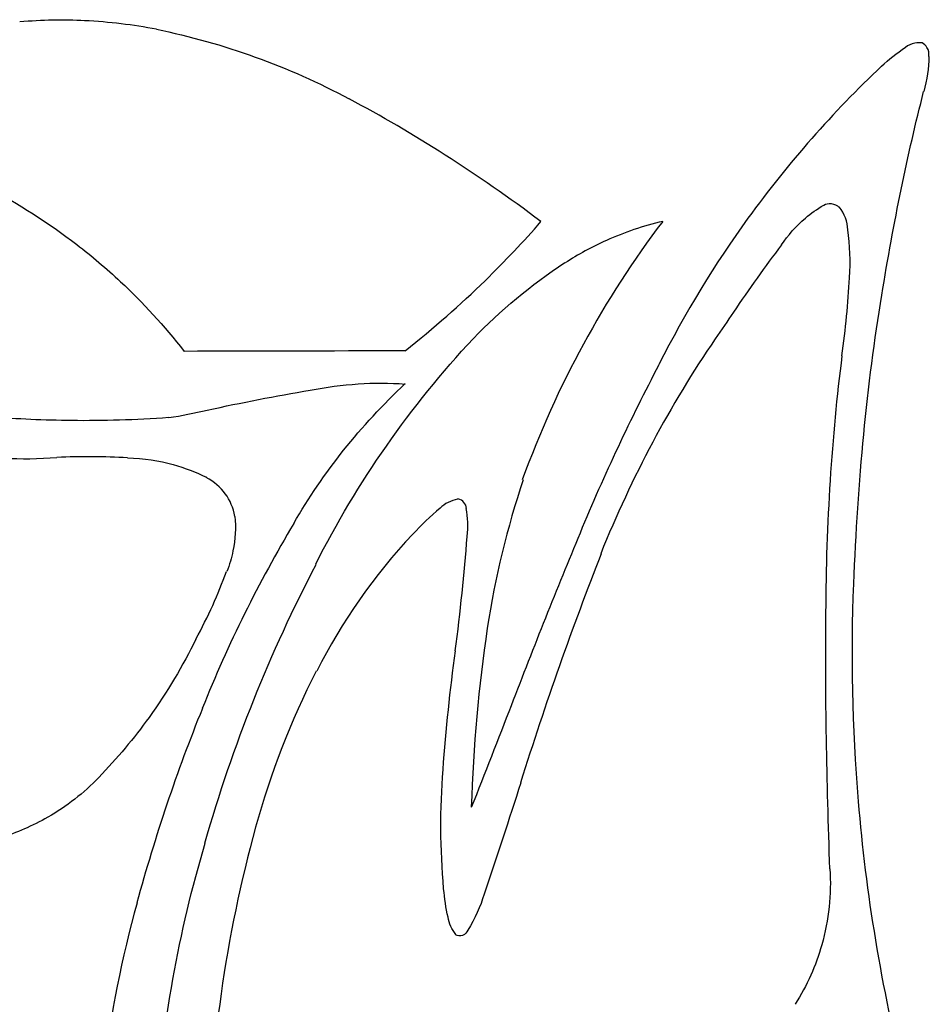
# Model space of a CAD drawing. Extents: x -1.04 to 1.04, y -1.04 to 1.04.
# Tile 10 of 19: x -0.51 to -0.03, y 0.52 to 1.04. Entities that reach past the tile are written whole.
import ezdxf

# ---------------------------------------------------------------- set-up
doc = ezdxf.new("R2010")
doc.units = 0

msp = doc.modelspace()

# ---------------------------------------------------------------- linework, layer by layer
at = {"layer": 'Default', "color": 202, "linetype": 'CONTINUOUS', "extrusion": (0.54423, -0.615204, 0.570384)}
msp.add_arc((-0.001442, -0.000904, -1.189038), 0.387301, 30.295859, 37.227525, dxfattribs=at)
at = {"layer": 'Default', "color": 202, "linetype": 'CONTINUOUS', "extrusion": (-0.54423, 0.615204, 0.570384)}
msp.add_arc((0.001442, 0.000904, 1.189038), 0.387301, 210.295859, 217.227525, dxfattribs=at)
at = {"layer": 'Default', "color": 202, "linetype": 'CONTINUOUS', "extrusion": (0.584828, -0.537954, 0.60711)}
msp.add_arc((-3.6e-05, -1.4e-05, -1.147241), 0.496364, 20.422629, 26.833737, dxfattribs=at)
at = {"layer": 'Default', "color": 202, "linetype": 'CONTINUOUS', "extrusion": (-0.584828, 0.537954, 0.60711)}
msp.add_arc((3.6e-05, 1.4e-05, 1.147241), 0.496364, 200.422629, 206.833737, dxfattribs=at)
at = {"layer": 'Default', "color": 202, "linetype": 'CONTINUOUS', "extrusion": (-0.712433, 0.235309, -0.661112)}
msp.add_arc((-0.000151, 7e-06, 0.920803), 0.845203, 175.489906, 186.578275, dxfattribs=at)
at = {"layer": 'Default', "color": 202, "linetype": 'CONTINUOUS', "extrusion": (0.712433, -0.235309, -0.661112)}
msp.add_arc((0.000151, -7e-06, -0.920803), 0.845203, 355.489906, 366.578275, dxfattribs=at)
at = {"layer": 'Default', "color": 202, "linetype": 'CONTINUOUS', "extrusion": (0.024466, -0.814416, 0.579766)}
msp.add_arc((-6e-06, 4e-06, -1.24996), 0.010042, 108.137751, 143.916364, dxfattribs=at)
at = {"layer": 'Default', "color": 202, "linetype": 'CONTINUOUS', "extrusion": (-0.024466, 0.814416, 0.579766)}
msp.add_arc((6e-06, -4e-06, 1.24996), 0.010042, 288.137751, 323.916364, dxfattribs=at)
at = {"layer": 'Default', "color": 202, "linetype": 'CONTINUOUS', "extrusion": (0.025518, -0.81579, 0.577785)}
msp.add_arc((4e-06, 2.8e-05, -1.249982), 0.006749, 73.896198, 106.069833, dxfattribs=at)
at = {"layer": 'Default', "color": 202, "linetype": 'CONTINUOUS', "extrusion": (-0.025518, 0.81579, 0.577785)}
msp.add_arc((-4e-06, -2.8e-05, 1.249982), 0.006749, 253.896198, 286.069833, dxfattribs=at)
at = {"layer": 'Default', "color": 202, "linetype": 'CONTINUOUS', "extrusion": (0.030266, -0.81521, 0.578373)}
msp.add_arc((0.000141, 8.2e-05, -1.249953), 0.010631, 16.699586, 43.476562, dxfattribs=at)
at = {"layer": 'Default', "color": 202, "linetype": 'CONTINUOUS', "extrusion": (-0.030266, 0.81521, 0.578373)}
msp.add_arc((-0.000141, -8.2e-05, 1.249953), 0.010631, 196.699586, 223.476562, dxfattribs=at)
at = {"layer": 'Default', "color": 202, "linetype": 'CONTINUOUS', "extrusion": (0.042232, 0.776638, -0.62853)}
msp.add_arc((-0.000255, -0.000161, 1.243887), 0.12377, 30.591073, 40.206235, dxfattribs=at)
at = {"layer": 'Default', "color": 202, "linetype": 'CONTINUOUS', "extrusion": (-0.042232, -0.776638, -0.62853)}
msp.add_arc((0.000255, 0.000161, -1.243887), 0.12377, 210.591073, 220.206235, dxfattribs=at)
at = {"layer": 'Default', "color": 202, "linetype": 'CONTINUOUS', "extrusion": (-0.177691, 0.80087, -0.571868)}
msp.add_arc((0.00024, 3.8e-05, 1.234556), 0.19613, 187.544083, 196.710599, dxfattribs=at)
at = {"layer": 'Default', "color": 202, "linetype": 'CONTINUOUS', "extrusion": (0.177691, -0.80087, -0.571868)}
msp.add_arc((-0.00024, -3.8e-05, -1.234556), 0.19613, 7.544083, 16.710599, dxfattribs=at)
at = {"layer": 'Default', "color": 202, "linetype": 'CONTINUOUS', "extrusion": (0.036749, -0.813643, 0.580203)}
msp.add_arc((-8e-06, -1e-06, -1.249849), 0.019439, 353.001793, 377.59231, dxfattribs=at)
at = {"layer": 'Default', "color": 202, "linetype": 'CONTINUOUS', "extrusion": (-0.036749, 0.813643, 0.580203)}
msp.add_arc((8e-06, 1e-06, 1.249849), 0.019439, 173.001793, 197.59231, dxfattribs=at)
at = {"layer": 'Default', "color": 202, "linetype": 'CONTINUOUS', "extrusion": (-0.612149, -0.301834, 0.730869)}
msp.add_arc((-2.7e-05, -7e-06, -0.809425), 0.952511, 192.559442, 201.038195, dxfattribs=at)
at = {"layer": 'Default', "color": 202, "linetype": 'CONTINUOUS', "extrusion": (0.612149, 0.301834, 0.730869)}
msp.add_arc((2.7e-05, 7e-06, 0.809425), 0.952511, 12.559442, 21.038195, dxfattribs=at)
at = {"layer": 'Default', "color": 202, "linetype": 'CONTINUOUS', "extrusion": (0.948919, 0.133533, -0.285871)}
msp.add_arc((-2.3e-05, 1.7e-05, 0.320466), 1.208251, 317.385659, 325.209755, dxfattribs=at)
at = {"layer": 'Default', "color": 202, "linetype": 'CONTINUOUS', "extrusion": (-0.948919, -0.133533, -0.285871)}
msp.add_arc((2.3e-05, -1.7e-05, -0.320466), 1.208251, 137.385659, 145.209755, dxfattribs=at)
at = {"layer": 'Default', "color": 202, "linetype": 'CONTINUOUS', "extrusion": (0.806557, 0.244042, 0.538432)}
msp.add_arc((-1e-06, 1e-06, -0.391936), 1.186966, 323.688522, 331.949249, dxfattribs=at)
at = {"layer": 'Default', "color": 202, "linetype": 'CONTINUOUS', "extrusion": (-0.806557, -0.244042, 0.538432)}
msp.add_arc((1e-06, -1e-06, 0.391936), 1.186966, 143.688522, 151.949249, dxfattribs=at)
at = {"layer": 'Default', "color": 202, "linetype": 'CONTINUOUS', "extrusion": (-0.824299, 0.129066, -0.551246)}
msp.add_arc((-0.001473, -0.000309, 0.898061), 0.86797, 190.449614, 196.710188, dxfattribs=at)
at = {"layer": 'Default', "color": 202, "linetype": 'CONTINUOUS', "extrusion": (0.824299, -0.129066, -0.551246)}
msp.add_arc((0.001473, 0.000309, -0.898061), 0.86797, 10.449614, 16.710188, dxfattribs=at)
at = {"layer": 'Default', "color": 202, "linetype": 'CONTINUOUS', "extrusion": (-0.063213, 0.748554, -0.660054)}
msp.add_arc((0, 1e-06, 1.24999), 0.004876, 56.685803, 104.984425, dxfattribs=at)
at = {"layer": 'Default', "color": 202, "linetype": 'CONTINUOUS', "extrusion": (0.063213, -0.748554, -0.660054)}
msp.add_arc((-0, -1e-06, -1.24999), 0.004876, 236.685803, 284.984425, dxfattribs=at)
at = {"layer": 'Default', "color": 202, "linetype": 'CONTINUOUS', "extrusion": (-0.063709, 0.747627, -0.661056)}
msp.add_arc((1.4e-05, -1.7e-05, 1.249982), 0.006699, 107.30408, 151.625125, dxfattribs=at)
at = {"layer": 'Default', "color": 202, "linetype": 'CONTINUOUS', "extrusion": (0.063709, -0.747627, -0.661056)}
msp.add_arc((-1.4e-05, 1.7e-05, -1.249982), 0.006699, 287.30408, 331.625125, dxfattribs=at)
at = {"layer": 'Default', "color": 202, "linetype": 'CONTINUOUS', "extrusion": (-0.02851, 0.72142, -0.691911)}
msp.add_arc((-1e-06, -1e-06, 1.247879), 0.072793, 41.287812, 52.01477, dxfattribs=at)
at = {"layer": 'Default', "color": 202, "linetype": 'CONTINUOUS', "extrusion": (0.02851, -0.72142, -0.691911)}
msp.add_arc((1e-06, 1e-06, -1.247879), 0.072793, 221.287812, 232.01477, dxfattribs=at)
at = {"layer": 'Default', "color": 202, "linetype": 'CONTINUOUS', "extrusion": (0.092334, -0.736966, 0.669593)}
msp.add_arc((-0.000142, -6e-06, -1.249138), 0.046555, 357.821159, 381.241538, dxfattribs=at)
at = {"layer": 'Default', "color": 202, "linetype": 'CONTINUOUS', "extrusion": (-0.092334, 0.736966, 0.669593)}
msp.add_arc((0.000142, 6e-06, 1.249138), 0.046555, 177.821159, 201.241538, dxfattribs=at)
at = {"layer": 'Default', "color": 202, "linetype": 'CONTINUOUS', "extrusion": (0.429201, -0.782649, 0.45083)}
msp.add_arc((-3e-06, 4e-06, -1.188681), 0.386705, 301.785353, 309.212411, dxfattribs=at)
at = {"layer": 'Default', "color": 202, "linetype": 'CONTINUOUS', "extrusion": (-0.429201, 0.782649, 0.45083)}
msp.add_arc((3e-06, -4e-06, 1.188681), 0.386705, 121.785353, 129.212411, dxfattribs=at)
at = {"layer": 'Default', "color": 202, "linetype": 'CONTINUOUS', "extrusion": (-0.447901, -0.42832, 0.78481)}
msp.add_arc((-3.4e-05, -7e-06, -0.966151), 0.793093, 187.088241, 201.120204, dxfattribs=at)
at = {"layer": 'Default', "color": 202, "linetype": 'CONTINUOUS', "extrusion": (0.447901, 0.42832, 0.78481)}
msp.add_arc((3.4e-05, 7e-06, 0.966151), 0.793093, 7.088241, 21.120204, dxfattribs=at)
at = {"layer": 'Default', "color": 202, "linetype": 'CONTINUOUS', "extrusion": (0.113321, -0.678105, 0.726176)}
msp.add_arc((1e-06, -5e-06, -1.243907), 0.123274, 95.231935, 109.970097, dxfattribs=at)
at = {"layer": 'Default', "color": 202, "linetype": 'CONTINUOUS', "extrusion": (-0.113321, 0.678105, 0.726176)}
msp.add_arc((-1e-06, 5e-06, 1.243907), 0.123274, 275.231935, 289.970097, dxfattribs=at)
at = {"layer": 'Default', "color": 202, "linetype": 'CONTINUOUS', "extrusion": (-0.559665, -0.357481, 0.747651)}
msp.add_arc((-1.7e-05, -8e-06, -0.881481), 0.88626, 196.37466, 203.833603, dxfattribs=at)
at = {"layer": 'Default', "color": 202, "linetype": 'CONTINUOUS', "extrusion": (0.559665, 0.357481, 0.747651)}
msp.add_arc((1.7e-05, 8e-06, 0.881481), 0.88626, 16.37466, 23.833603, dxfattribs=at)
at = {"layer": 'Default', "color": 202, "linetype": 'CONTINUOUS', "extrusion": (-0.016543, 0.71479, -0.699143)}
msp.add_arc((0.000266, 0.000174, 1.246603), 0.091779, 25.79845, 40.580064, dxfattribs=at)
at = {"layer": 'Default', "color": 202, "linetype": 'CONTINUOUS', "extrusion": (0.016543, -0.71479, -0.699143)}
msp.add_arc((-0.000266, -0.000174, -1.246603), 0.091779, 205.79845, 220.580064, dxfattribs=at)
at = {"layer": 'Default', "color": 202, "linetype": 'CONTINUOUS', "extrusion": (0.261444, -0.702451, 0.661974)}
msp.add_arc((0.000174, -4.5e-05, -1.222533), 0.260423, 343.456051, 351.629181, dxfattribs=at)
at = {"layer": 'Default', "color": 202, "linetype": 'CONTINUOUS', "extrusion": (-0.261444, 0.702451, 0.661974)}
msp.add_arc((-0.000174, 4.5e-05, 1.222533), 0.260423, 163.456051, 171.629181, dxfattribs=at)
at = {"layer": 'Default', "color": 202, "linetype": 'CONTINUOUS', "extrusion": (0.108174, -0.670988, 0.733535)}
msp.add_arc((5e-06, -1e-05, -1.242413), 0.137525, 110.205473, 121.039573, dxfattribs=at)
at = {"layer": 'Default', "color": 202, "linetype": 'CONTINUOUS', "extrusion": (-0.108174, 0.670988, 0.733535)}
msp.add_arc((-5e-06, 1e-05, 1.242413), 0.137525, 290.205473, 301.039573, dxfattribs=at)
at = {"layer": 'Default', "color": 202, "linetype": 'CONTINUOUS', "extrusion": (-0.796619, 0.205106, -0.568621)}
msp.add_arc((-0.005097, -0.001498, 0.966883), 0.786924, 193.627448, 197.240647, dxfattribs=at)
at = {"layer": 'Default', "color": 202, "linetype": 'CONTINUOUS', "extrusion": (0.796619, -0.205106, -0.568621)}
msp.add_arc((0.005097, 0.001498, -0.966883), 0.786924, 13.627448, 17.240647, dxfattribs=at)
at = {"layer": 'Default', "color": 202, "linetype": 'CONTINUOUS', "extrusion": (-0.637832, -0.239464, 0.732002)}
msp.add_arc((-0.001104, -0.000524, -0.770188), 0.983313, 204.586319, 207.797402, dxfattribs=at)
at = {"layer": 'Default', "color": 202, "linetype": 'CONTINUOUS', "extrusion": (0.637832, 0.239464, 0.732002)}
msp.add_arc((0.001104, 0.000524, 0.770188), 0.983313, 24.586319, 27.797402, dxfattribs=at)
at = {"layer": 'Default', "color": 202, "linetype": 'CONTINUOUS', "extrusion": (-0.026503, 0.597306, -0.801575)}
msp.add_arc((-4.9e-05, -4.6e-05, 1.214203), 0.297069, 39.946241, 53.20378, dxfattribs=at)
at = {"layer": 'Default', "color": 202, "linetype": 'CONTINUOUS', "extrusion": (0.026503, -0.597306, -0.801575)}
msp.add_arc((4.9e-05, 4.6e-05, -1.214203), 0.297069, 219.946241, 233.20378, dxfattribs=at)
at = {"layer": 'Default', "color": 202, "linetype": 'CONTINUOUS', "extrusion": (-0.766716, 0.265531, -0.584499)}
msp.add_arc((6.4e-05, 2e-05, 1.019402), 0.723475, 194.507706, 200.7136, dxfattribs=at)
at = {"layer": 'Default', "color": 202, "linetype": 'CONTINUOUS', "extrusion": (0.766716, -0.265531, -0.584499)}
msp.add_arc((-6.4e-05, -2e-05, -1.019402), 0.723475, 14.507706, 20.7136, dxfattribs=at)
at = {"layer": 'Default', "color": 202, "linetype": 'CONTINUOUS', "extrusion": (0.402407, -0.778489, 0.481689)}
msp.add_arc((-9e-06, 1.7e-05, -1.20356), 0.337574, 292.079449, 302.474117, dxfattribs=at)
at = {"layer": 'Default', "color": 202, "linetype": 'CONTINUOUS', "extrusion": (-0.402407, 0.778489, 0.481689)}
msp.add_arc((9e-06, -1.7e-05, 1.20356), 0.337574, 112.079449, 122.474117, dxfattribs=at)
at = {"layer": 'Default', "color": 202, "linetype": 'CONTINUOUS', "extrusion": (0.58884, -0.595216, 0.546795)}
msp.add_arc((0.000287, -0.000198, -1.04883), 0.679692, 324.347065, 329.218661, dxfattribs=at)
at = {"layer": 'Default', "color": 202, "linetype": 'CONTINUOUS', "extrusion": (-0.58884, 0.595216, 0.546795)}
msp.add_arc((-0.000287, 0.000198, 1.04883), 0.679692, 144.347065, 149.218661, dxfattribs=at)
at = {"layer": 'Default', "color": 202, "linetype": 'CONTINUOUS', "extrusion": (0.880079, 0.257568, -0.398897)}
msp.add_arc((6e-06, -5e-06, 0.533436), 1.130455, 310.054446, 320.259519, dxfattribs=at)
at = {"layer": 'Default', "color": 202, "linetype": 'CONTINUOUS', "extrusion": (-0.880079, -0.257568, -0.398897)}
msp.add_arc((-6e-06, 5e-06, -0.533436), 1.130455, 130.054446, 140.259519, dxfattribs=at)
at = {"layer": 'Default', "color": 202, "linetype": 'CONTINUOUS', "extrusion": (-0.659215, 0.698795, -0.277708)}
msp.add_arc((-0.001034, -0.001284, 0.944894), 0.816688, 231.373458, 232.849191, dxfattribs=at)
at = {"layer": 'Default', "color": 202, "linetype": 'CONTINUOUS', "extrusion": (0.659215, -0.698795, -0.277708)}
msp.add_arc((0.001034, 0.001284, -0.944894), 0.816688, 51.373458, 52.849191, dxfattribs=at)
at = {"layer": 'Default', "color": 202, "linetype": 'CONTINUOUS', "extrusion": (0.226556, 0.421634, -0.878007)}
msp.add_arc((-0.000211, -4e-06, 1.059955), 0.662778, 358.723114, 373.013138, dxfattribs=at)
at = {"layer": 'Default', "color": 202, "linetype": 'CONTINUOUS', "extrusion": (-0.226556, -0.421634, -0.878007)}
msp.add_arc((0.000211, 4e-06, -1.059955), 0.662778, 178.723114, 193.013138, dxfattribs=at)
at = {"layer": 'Default', "color": 202, "linetype": 'CONTINUOUS', "extrusion": (-0.508509, -0.340144, 0.791025)}
msp.add_arc((-8.6e-05, -3.1e-05, -0.927615), 0.837781, 197.62478, 208.253117, dxfattribs=at)
at = {"layer": 'Default', "color": 202, "linetype": 'CONTINUOUS', "extrusion": (0.508509, 0.340144, 0.791025)}
msp.add_arc((8.6e-05, 3.1e-05, 0.927615), 0.837781, 17.62478, 28.253117, dxfattribs=at)
at = {"layer": 'Default', "color": 202, "linetype": 'CONTINUOUS', "extrusion": (-0.002108, 0.999998, -0)}
msp.add_arc((-2.9e-05, 8.8e-05, 0.862008), 0.905323, 289.394523, 297.430065, dxfattribs=at)
at = {"layer": 'Default', "color": 202, "linetype": 'CONTINUOUS', "extrusion": (0.002108, -0.999998, -0)}
msp.add_arc((2.9e-05, -8.8e-05, -0.862008), 0.905323, 109.394523, 117.430065, dxfattribs=at)
at = {"layer": 'Default', "color": 202, "linetype": 'CONTINUOUS', "extrusion": (-0.832868, -0.317806, 0.453134)}
msp.add_arc((1e-06, 1e-06, -0.622946), 1.083716, 220.163459, 229.438755, dxfattribs=at)
at = {"layer": 'Default', "color": 202, "linetype": 'CONTINUOUS', "extrusion": (0.832868, 0.317806, 0.453134)}
msp.add_arc((-1e-06, -1e-06, 0.622946), 1.083716, 40.163459, 49.438755, dxfattribs=at)
at = {"layer": 'Default', "color": 202, "linetype": 'CONTINUOUS', "extrusion": (0.800336, 0.084289, -0.593597)}
msp.add_arc((-0.000241, 0.00025, 0.469478), 1.158834, 312.549341, 318.459699, dxfattribs=at)
at = {"layer": 'Default', "color": 202, "linetype": 'CONTINUOUS', "extrusion": (-0.800336, -0.084289, -0.593597)}
msp.add_arc((0.000241, -0.00025, -0.469478), 1.158834, 132.549341, 138.459699, dxfattribs=at)
at = {"layer": 'Default', "color": 202, "linetype": 'CONTINUOUS', "extrusion": (-0.280949, 0.569776, -0.772284)}
msp.add_arc((-2.7e-05, 6.6e-05, 1.238558), 0.168675, 109.267335, 127.173038, dxfattribs=at)
at = {"layer": 'Default', "color": 202, "linetype": 'CONTINUOUS', "extrusion": (0.280949, -0.569776, -0.772284)}
msp.add_arc((2.7e-05, -6.6e-05, -1.238558), 0.168675, 289.267335, 307.173038, dxfattribs=at)
at = {"layer": 'Default', "color": 202, "linetype": 'CONTINUOUS', "extrusion": (-0.16832, -0.352535, -0.920536)}
msp.add_arc((-0.001503, -0.001806, 0.55031), 1.119996, 229.784087, 232.697086, dxfattribs=at)
at = {"layer": 'Default', "color": 202, "linetype": 'CONTINUOUS', "extrusion": (0.16832, 0.352535, -0.920536)}
msp.add_arc((0.001503, 0.001806, -0.55031), 1.119996, 49.784087, 52.697086, dxfattribs=at)
at = {"layer": 'Default', "color": 202, "linetype": 'CONTINUOUS', "extrusion": (-0.027111, 0.534866, -0.844502)}
msp.add_arc((0, 0, 1.195193), 0.366079, 28.547424, 44.909964, dxfattribs=at)
at = {"layer": 'Default', "color": 202, "linetype": 'CONTINUOUS', "extrusion": (0.027111, -0.534866, -0.844502)}
msp.add_arc((-0, -0, -1.195193), 0.366079, 208.547424, 224.909964, dxfattribs=at)
at = {"layer": 'Default', "color": 202, "linetype": 'CONTINUOUS', "extrusion": (0.319183, -0.766522, 0.557284)}
msp.add_arc((0.000117, 0.000288, -1.235038), 0.193136, 246.640186, 253.026104, dxfattribs=at)
at = {"layer": 'Default', "color": 202, "linetype": 'CONTINUOUS', "extrusion": (-0.319183, 0.766522, 0.557284)}
msp.add_arc((-0.000117, -0.000288, 1.235038), 0.193136, 66.640186, 73.026104, dxfattribs=at)
at = {"layer": 'Default', "color": 202, "linetype": 'CONTINUOUS', "extrusion": (-0.234645, 0.883138, -0.406213)}
msp.add_arc((-1e-06, 1e-06, 1.168943), 0.442801, 304.406371, 311.018112, dxfattribs=at)
at = {"layer": 'Default', "color": 202, "linetype": 'CONTINUOUS', "extrusion": (0.234645, -0.883138, -0.406213)}
msp.add_arc((1e-06, -1e-06, -1.168943), 0.442801, 124.406371, 131.018112, dxfattribs=at)
at = {"layer": 'Default', "color": 202, "linetype": 'CONTINUOUS', "extrusion": (-0.254447, 0.861739, -0.438935)}
msp.add_arc((-4e-06, 6e-06, 1.187222), 0.391164, 296.645663, 305.096634, dxfattribs=at)
at = {"layer": 'Default', "color": 202, "linetype": 'CONTINUOUS', "extrusion": (0.254447, -0.861739, -0.438935)}
msp.add_arc((4e-06, -6e-06, -1.187222), 0.391164, 116.645663, 125.096634, dxfattribs=at)
at = {"layer": 'Default', "color": 202, "linetype": 'CONTINUOUS', "extrusion": (0.343192, -0.757441, 0.55543)}
msp.add_arc((-1.2e-05, -1.5e-05, -1.234015), 0.199249, 227.059683, 236.43655, dxfattribs=at)
at = {"layer": 'Default', "color": 202, "linetype": 'CONTINUOUS', "extrusion": (-0.343192, 0.757441, 0.55543)}
msp.add_arc((1.2e-05, 1.5e-05, 1.234015), 0.199249, 47.059683, 56.43655, dxfattribs=at)
at = {"layer": 'Default', "color": 202, "linetype": 'CONTINUOUS', "extrusion": (0.463577, -0.328385, 0.822958)}
msp.add_arc((-0.001253, -0.000668, -1.167308), 0.448514, 27.209361, 32.673887, dxfattribs=at)
at = {"layer": 'Default', "color": 202, "linetype": 'CONTINUOUS', "extrusion": (-0.463577, 0.328385, 0.822958)}
msp.add_arc((0.001253, 0.000668, 1.167308), 0.448514, 207.209361, 212.673887, dxfattribs=at)
at = {"layer": 'Default', "color": 202, "linetype": 'CONTINUOUS', "extrusion": (-0.389305, 0.566833, -0.726045)}
msp.add_arc((1e-06, 0, 1.244106), 0.121241, 135.187321, 148.871439, dxfattribs=at)
at = {"layer": 'Default', "color": 202, "linetype": 'CONTINUOUS', "extrusion": (0.389305, -0.566833, -0.726045)}
msp.add_arc((-1e-06, -0, -1.244106), 0.121241, 315.187321, 328.871439, dxfattribs=at)
at = {"layer": 'Default', "color": 202, "linetype": 'CONTINUOUS', "extrusion": (-0.399216, 0.550227, -0.733401)}
msp.add_arc((4e-06, -3e-06, 1.241332), 0.146957, 149.822689, 159.046562, dxfattribs=at)
at = {"layer": 'Default', "color": 202, "linetype": 'CONTINUOUS', "extrusion": (0.399216, -0.550227, -0.733401)}
msp.add_arc((-4e-06, 3e-06, -1.241332), 0.146957, 329.822689, 339.046562, dxfattribs=at)
at = {"layer": 'Default', "color": 202, "linetype": 'CONTINUOUS', "extrusion": (0.353968, -0.605857, 0.712492)}
msp.add_arc((6e-06, -1e-06, -1.248841), 0.053816, 344.889758, 383.553732, dxfattribs=at)
at = {"layer": 'Default', "color": 202, "linetype": 'CONTINUOUS', "extrusion": (-0.353968, 0.605857, 0.712492)}
msp.add_arc((-6e-06, 1e-06, 1.248841), 0.053816, 164.889758, 203.553732, dxfattribs=at)
at = {"layer": 'Default', "color": 202, "linetype": 'CONTINUOUS', "extrusion": (-0.367774, -0.48287, 0.794719)}
msp.add_arc((4.4e-05, 1.1e-05, -1.038255), 0.696125, 195.144904, 203.226493, dxfattribs=at)
at = {"layer": 'Default', "color": 202, "linetype": 'CONTINUOUS', "extrusion": (0.367774, 0.48287, 0.794719)}
msp.add_arc((-4.4e-05, -1.1e-05, 1.038255), 0.696125, 15.144904, 23.226493, dxfattribs=at)
at = {"layer": 'Default', "color": 202, "linetype": 'CONTINUOUS', "extrusion": (0.2195, -0.618503, 0.754502)}
msp.add_arc((-0, -1e-06, -1.24993), 0.01321, 76.770104, 123.042924, dxfattribs=at)
at = {"layer": 'Default', "color": 202, "linetype": 'CONTINUOUS', "extrusion": (-0.2195, 0.618503, 0.754502)}
msp.add_arc((0, 1e-06, 1.24993), 0.01321, 256.770104, 303.042924, dxfattribs=at)
at = {"layer": 'Default', "color": 202, "linetype": 'CONTINUOUS', "extrusion": (0.223, -0.62158, 0.750939)}
msp.add_arc((2e-06, -0, -1.249969), 0.008806, 346.764435, 405.994748, dxfattribs=at)
at = {"layer": 'Default', "color": 202, "linetype": 'CONTINUOUS', "extrusion": (-0.223, 0.62158, 0.750939)}
msp.add_arc((-2e-06, 0, 1.249969), 0.008806, 166.764435, 225.994748, dxfattribs=at)
at = {"layer": 'Default', "color": 202, "linetype": 'CONTINUOUS', "extrusion": (0.15588, -0.56566, 0.809771)}
msp.add_arc((-0.00011, 0.000185, -1.242441), 0.137045, 119.181935, 127.951873, dxfattribs=at)
at = {"layer": 'Default', "color": 202, "linetype": 'CONTINUOUS', "extrusion": (-0.15588, 0.56566, 0.809771)}
msp.add_arc((0.00011, -0.000185, 1.242441), 0.137045, 299.181935, 307.951873, dxfattribs=at)
at = {"layer": 'Default', "color": 202, "linetype": 'CONTINUOUS', "extrusion": (0.276018, -0.605802, 0.746202)}
msp.add_arc((0.000169, -6.8e-05, -1.247563), 0.077841, 335.874378, 350.00126, dxfattribs=at)
at = {"layer": 'Default', "color": 202, "linetype": 'CONTINUOUS', "extrusion": (-0.276018, 0.605802, 0.746202)}
msp.add_arc((-0.000169, 6.8e-05, 1.247563), 0.077841, 155.874378, 170.00126, dxfattribs=at)
at = {"layer": 'Default', "color": 202, "linetype": 'CONTINUOUS', "extrusion": (-0.381576, 0.598262, -0.704615)}
msp.add_arc((-0.000278, -0.000139, 1.246701), 0.090446, 199.184247, 214.145542, dxfattribs=at)
at = {"layer": 'Default', "color": 202, "linetype": 'CONTINUOUS', "extrusion": (0.381576, -0.598262, -0.704615)}
msp.add_arc((0.000278, 0.000139, -1.246701), 0.090446, 19.184247, 34.145542, dxfattribs=at)
at = {"layer": 'Default', "color": 202, "linetype": 'CONTINUOUS', "extrusion": (-0.367094, -0.311902, 0.876333)}
msp.add_arc((1.7e-05, 5e-06, -0.910212), 0.856764, 196.61434, 204.766273, dxfattribs=at)
at = {"layer": 'Default', "color": 202, "linetype": 'CONTINUOUS', "extrusion": (0.367094, 0.311902, 0.876333)}
msp.add_arc((-1.7e-05, -5e-06, 0.910212), 0.856764, 16.61434, 24.766273, dxfattribs=at)
at = {"layer": 'Default', "color": 202, "linetype": 'CONTINUOUS', "extrusion": (0.030135, -0.479033, 0.877279)}
msp.add_arc((-1.3e-05, 9e-06, -1.202293), 0.342023, 136.895402, 153.003147, dxfattribs=at)
at = {"layer": 'Default', "color": 202, "linetype": 'CONTINUOUS', "extrusion": (-0.030135, 0.479033, 0.877279)}
msp.add_arc((1.3e-05, -9e-06, 1.202293), 0.342023, 316.895402, 333.003147, dxfattribs=at)
at = {"layer": 'Default', "color": 202, "linetype": 'CONTINUOUS', "extrusion": (0.830449, -0.38076, 0.406665)}
msp.add_arc((-0.000114, 0.000141, -0.901972), 0.865598, 307.291331, 312.23705, dxfattribs=at)
at = {"layer": 'Default', "color": 202, "linetype": 'CONTINUOUS', "extrusion": (-0.830449, 0.38076, 0.406665)}
msp.add_arc((0.000114, -0.000141, 0.901972), 0.865598, 127.291331, 132.23705, dxfattribs=at)
at = {"layer": 'Default', "color": 202, "linetype": 'CONTINUOUS', "extrusion": (0.943607, -0.221092, -0.246423)}
msp.add_arc((1e-06, -1e-06, -0.12958), 1.243264, 298.893795, 304.124927, dxfattribs=at)
at = {"layer": 'Default', "color": 202, "linetype": 'CONTINUOUS', "extrusion": (-0.943607, 0.221092, -0.246423)}
msp.add_arc((-1e-06, 1e-06, 0.12958), 1.243264, 118.893795, 124.124927, dxfattribs=at)
at = {"layer": 'Default', "color": 202, "linetype": 'CONTINUOUS', "extrusion": (-0.368978, 0.599806, -0.709992)}
msp.add_arc((1e-06, 0, 1.247834), 0.073564, 213.531128, 224.118981, dxfattribs=at)
at = {"layer": 'Default', "color": 202, "linetype": 'CONTINUOUS', "extrusion": (0.368978, -0.599806, -0.709992)}
msp.add_arc((-1e-06, -0, -1.247834), 0.073564, 33.531128, 44.118981, dxfattribs=at)
at = {"layer": 'Default', "color": 202, "linetype": 'CONTINUOUS', "extrusion": (-0.896211, 0.047967, 0.441027)}
msp.add_arc((6.3e-05, 8.3e-05, -0.216018), 1.231297, 232.892719, 239.752883, dxfattribs=at)
at = {"layer": 'Default', "color": 202, "linetype": 'CONTINUOUS', "extrusion": (0.896211, -0.047967, 0.441027)}
msp.add_arc((-6.3e-05, -8.3e-05, 0.216018), 1.231297, 52.892719, 59.752883, dxfattribs=at)
at = {"layer": 'Default', "color": 202, "linetype": 'CONTINUOUS', "extrusion": (0.440633, 0.281165, -0.852519)}
msp.add_arc((-0.000196, 0.000139, 0.856263), 0.910906, 322.980463, 334.10077, dxfattribs=at)
at = {"layer": 'Default', "color": 202, "linetype": 'CONTINUOUS', "extrusion": (-0.440633, -0.281165, -0.852519)}
msp.add_arc((0.000196, -0.000139, -0.856263), 0.910906, 142.980463, 154.10077, dxfattribs=at)
at = {"layer": 'Default', "color": 202, "linetype": 'CONTINUOUS', "extrusion": (0.490786, -0.594268, 0.637162)}
msp.add_arc((-1.4e-05, 2.3e-05, -1.224864), 0.249444, 302.419623, 312.587559, dxfattribs=at)
at = {"layer": 'Default', "color": 202, "linetype": 'CONTINUOUS', "extrusion": (-0.490786, 0.594268, 0.637162)}
msp.add_arc((1.4e-05, -2.3e-05, 1.224864), 0.249444, 122.419623, 132.587559, dxfattribs=at)
at = {"layer": 'Default', "color": 202, "linetype": 'CONTINUOUS', "extrusion": (0.706032, 0.3986, -0.585352)}
msp.add_arc((7e-06, -9e-06, 0.836739), 0.928626, 308.242639, 316.689341, dxfattribs=at)
at = {"layer": 'Default', "color": 202, "linetype": 'CONTINUOUS', "extrusion": (-0.706032, -0.3986, -0.585352)}
msp.add_arc((-7e-06, 9e-06, -0.836739), 0.928626, 128.242639, 136.689341, dxfattribs=at)
at = {"layer": 'Default', "color": 202, "linetype": 'CONTINUOUS', "extrusion": (0.955296, 0.166709, -0.244167)}
msp.add_arc((1.3e-05, -2.4e-05, 0.291504), 1.215508, 299.218313, 306.703859, dxfattribs=at)
at = {"layer": 'Default', "color": 202, "linetype": 'CONTINUOUS', "extrusion": (-0.955296, -0.166709, -0.244167)}
msp.add_arc((-1.3e-05, 2.4e-05, -0.291504), 1.215508, 119.218313, 126.703859, dxfattribs=at)
at = {"layer": 'Default', "color": 202, "linetype": 'CONTINUOUS', "extrusion": (-0.582701, -0.395777, 0.709802)}
msp.add_arc((3e-06, 2e-06, -0.836095), 0.929221, 217.483267, 224.383746, dxfattribs=at)
at = {"layer": 'Default', "color": 202, "linetype": 'CONTINUOUS', "extrusion": (0.582701, 0.395777, 0.709802)}
msp.add_arc((-3e-06, -2e-06, 0.836095), 0.929221, 37.483267, 44.383746, dxfattribs=at)
at = {"layer": 'Default', "color": 202, "linetype": 'CONTINUOUS', "extrusion": (-0.482036, 0.58599, -0.65135)}
msp.add_arc((-3e-06, -7e-06, 1.228755), 0.229474, 234.841788, 247.744672, dxfattribs=at)
at = {"layer": 'Default', "color": 202, "linetype": 'CONTINUOUS', "extrusion": (0.482036, -0.58599, -0.65135)}
msp.add_arc((3e-06, 7e-06, -1.228755), 0.229474, 54.841788, 67.744672, dxfattribs=at)
at = {"layer": 'Default', "color": 202, "linetype": 'CONTINUOUS', "extrusion": (0.747824, 0.2979, -0.593308)}
msp.add_arc((-0.000366, 0.000432, 0.593972), 1.100428, 309.52169, 313.387567, dxfattribs=at)
at = {"layer": 'Default', "color": 202, "linetype": 'CONTINUOUS', "extrusion": (-0.747824, -0.2979, -0.593308)}
msp.add_arc((0.000366, -0.000432, -0.593972), 1.100428, 129.52169, 133.387567, dxfattribs=at)
at = {"layer": 'Default', "color": 202, "linetype": 'CONTINUOUS', "extrusion": (-0.111504, -0.41644, 0.9023)}
msp.add_arc((-3.2e-05, 4e-06, -1.133901), 0.526056, 169.061214, 179.719257, dxfattribs=at)
at = {"layer": 'Default', "color": 202, "linetype": 'CONTINUOUS', "extrusion": (0.111504, 0.41644, 0.9023)}
msp.add_arc((3.2e-05, -4e-06, 1.133901), 0.526056, 349.061214, 359.719257, dxfattribs=at)
at = {"layer": 'Default', "color": 202, "linetype": 'CONTINUOUS', "extrusion": (0.894101, -0.42493, 0.141484)}
msp.add_arc((-0.000748, 0.001585, -0.651752), 1.068392, 294.726463, 298.171016, dxfattribs=at)
at = {"layer": 'Default', "color": 202, "linetype": 'CONTINUOUS', "extrusion": (-0.894101, 0.42493, 0.141484)}
msp.add_arc((0.000748, -0.001585, 0.651752), 1.068392, 114.726463, 118.171016, dxfattribs=at)
at = {"layer": 'Default', "color": 202, "linetype": 'CONTINUOUS', "extrusion": (-0.511807, -0.225745, 0.828911)}
msp.add_arc((7e-06, 5e-06, -0.747031), 1.002228, 218.808068, 225.598849, dxfattribs=at)
at = {"layer": 'Default', "color": 202, "linetype": 'CONTINUOUS', "extrusion": (0.511807, 0.225745, 0.828911)}
msp.add_arc((-7e-06, -5e-06, 0.747031), 1.002228, 38.808068, 45.598849, dxfattribs=at)
at = {"layer": 'Default', "color": 202, "linetype": 'CONTINUOUS', "extrusion": (-0.46763, 0.58129, -0.665901)}
msp.add_arc((1e-06, 6e-06, 1.233304), 0.203624, 247.401846, 259.313626, dxfattribs=at)
at = {"layer": 'Default', "color": 202, "linetype": 'CONTINUOUS', "extrusion": (0.46763, -0.58129, -0.665901)}
msp.add_arc((-1e-06, -6e-06, -1.233304), 0.203624, 67.401846, 79.313626, dxfattribs=at)
at = {"layer": 'Default', "color": 202, "linetype": 'CONTINUOUS', "extrusion": (0.179931, 0.494049, -0.850612)}
msp.add_arc((-0.000307, 0.000112, 1.146517), 0.498323, 338.371323, 346.717922, dxfattribs=at)
at = {"layer": 'Default', "color": 202, "linetype": 'CONTINUOUS', "extrusion": (-0.179931, -0.494049, -0.850612)}
msp.add_arc((0.000307, -0.000112, -1.146517), 0.498323, 158.371323, 166.717922, dxfattribs=at)
at = {"layer": 'Default', "color": 202, "linetype": 'CONTINUOUS', "extrusion": (-0.414321, 0.542, -0.731146)}
msp.add_arc((-0, -5e-06, 1.246884), 0.088206, 258.063921, 280.289192, dxfattribs=at)
at = {"layer": 'Default', "color": 202, "linetype": 'CONTINUOUS', "extrusion": (0.414321, -0.542, -0.731146)}
msp.add_arc((0, 5e-06, -1.246884), 0.088206, 78.063921, 100.289192, dxfattribs=at)
at = {"layer": 'Default', "color": 202, "linetype": 'CONTINUOUS', "extrusion": (-0.892754, 0.398042, -0.211075)}
msp.add_arc((-0.000519, -0.001027, 0.689541), 1.041459, 242.544558, 246.291402, dxfattribs=at)
at = {"layer": 'Default', "color": 202, "linetype": 'CONTINUOUS', "extrusion": (0.892754, -0.398042, -0.211075)}
msp.add_arc((0.000519, 0.001027, -0.689541), 1.041459, 62.544558, 66.291402, dxfattribs=at)
at = {"layer": 'Default', "color": 202, "linetype": 'CONTINUOUS', "extrusion": (0.629819, 0.428341, -0.64796)}
msp.add_arc((-3e-06, 5e-06, 0.927837), 0.837632, 299.782361, 311.215409, dxfattribs=at)
at = {"layer": 'Default', "color": 202, "linetype": 'CONTINUOUS', "extrusion": (-0.629819, -0.428341, -0.64796)}
msp.add_arc((3e-06, -5e-06, -0.927837), 0.837632, 119.782361, 131.215409, dxfattribs=at)
at = {"layer": 'Default', "color": 202, "linetype": 'CONTINUOUS', "extrusion": (-0.415654, 0.545502, -0.727777)}
msp.add_arc((0, 1e-06, 1.246424), 0.094489, 280.352417, 297.407928, dxfattribs=at)
at = {"layer": 'Default', "color": 202, "linetype": 'CONTINUOUS', "extrusion": (0.415654, -0.545502, -0.727777)}
msp.add_arc((-0, -1e-06, -1.246424), 0.094489, 100.352417, 117.407928, dxfattribs=at)
at = {"layer": 'Default', "color": 202, "linetype": 'CONTINUOUS', "extrusion": (-0.367648, -0.328873, 0.869872)}
msp.add_arc((7.4e-05, 4e-05, -0.949651), 0.812896, 209.2516, 216.193629, dxfattribs=at)
at = {"layer": 'Default', "color": 202, "linetype": 'CONTINUOUS', "extrusion": (0.367648, 0.328873, 0.869872)}
msp.add_arc((-7.4e-05, -4e-05, 0.949651), 0.812896, 29.2516, 36.193629, dxfattribs=at)
at = {"layer": 'Default', "color": 202, "linetype": 'CONTINUOUS', "extrusion": (0.27295, 0.341887, -0.899228)}
msp.add_arc((6e-06, -4e-06, 1.008843), 0.738055, 327.682015, 340.17811, dxfattribs=at)
at = {"layer": 'Default', "color": 202, "linetype": 'CONTINUOUS', "extrusion": (-0.27295, -0.341887, -0.899228)}
msp.add_arc((-6e-06, 4e-06, -1.008843), 0.738055, 147.682015, 160.17811, dxfattribs=at)
at = {"layer": 'Default', "color": 202, "linetype": 'CONTINUOUS', "extrusion": (-0.177753, 0.458322, -0.87083)}
msp.add_arc((-1e-06, -1e-06, 1.241615), 0.144544, 195.26583, 213.164348, dxfattribs=at)
at = {"layer": 'Default', "color": 202, "linetype": 'CONTINUOUS', "extrusion": (0.177753, -0.458322, -0.87083)}
msp.add_arc((1e-06, 1e-06, -1.241615), 0.144544, 15.26583, 33.164348, dxfattribs=at)
at = {"layer": 'Default', "color": 202, "linetype": 'CONTINUOUS', "extrusion": (-0.111781, 0.479535, -0.870374)}
msp.add_arc((-1e-06, -4e-06, 1.241603), 0.144643, 0.278687, 7.181765, dxfattribs=at)
at = {"layer": 'Default', "color": 202, "linetype": 'CONTINUOUS', "extrusion": (0.111781, -0.479535, -0.870374)}
msp.add_arc((1e-06, 4e-06, -1.241603), 0.144643, 180.278687, 187.181765, dxfattribs=at)
at = {"layer": 'Default', "color": 202, "linetype": 'CONTINUOUS', "extrusion": (-0.201741, -0.345806, 0.916362)}
msp.add_arc((-0.000209, -5.5e-05, -1.042364), 0.689695, 193.530408, 201.635324, dxfattribs=at)
at = {"layer": 'Default', "color": 202, "linetype": 'CONTINUOUS', "extrusion": (0.201741, 0.345806, 0.916362)}
msp.add_arc((0.000209, 5.5e-05, 1.042364), 0.689695, 13.530408, 21.635324, dxfattribs=at)
at = {"layer": 'Default', "color": 202, "linetype": 'CONTINUOUS', "extrusion": (-0.267843, 0.468008, -0.842157)}
msp.add_arc((-8e-05, -7.7e-05, 1.247505), 0.078822, 221.184264, 237.406593, dxfattribs=at)
at = {"layer": 'Default', "color": 202, "linetype": 'CONTINUOUS', "extrusion": (0.267843, -0.468008, -0.842157)}
msp.add_arc((8e-05, 7.7e-05, -1.247505), 0.078822, 41.184264, 57.406593, dxfattribs=at)
at = {"layer": 'Default', "color": 202, "linetype": 'CONTINUOUS', "extrusion": (-0.20535, 0.454625, -0.866688)}
msp.add_arc((-4.5e-05, 8e-06, 1.249773), 0.023887, 346.094546, 373.795524, dxfattribs=at)
at = {"layer": 'Default', "color": 202, "linetype": 'CONTINUOUS', "extrusion": (0.20535, -0.454625, -0.866688)}
msp.add_arc((4.5e-05, -8e-06, -1.249773), 0.023887, 166.094546, 193.795524, dxfattribs=at)
at = {"layer": 'Default', "color": 202, "linetype": 'CONTINUOUS', "extrusion": (-0.218669, 0.445603, -0.868114)}
msp.add_arc((-0, -0, 1.249993), 0.004105, 218.722418, 332.190588, dxfattribs=at)
at = {"layer": 'Default', "color": 202, "linetype": 'CONTINUOUS', "extrusion": (0.218669, -0.445603, -0.868114)}
msp.add_arc((0, 0, -1.249993), 0.004105, 38.722418, 152.190588, dxfattribs=at)
at = {"layer": 'Default', "color": 202, "linetype": 'CONTINUOUS', "extrusion": (-0.166275, 0.456604, -0.873994)}
msp.add_arc((-1e-06, -1e-06, 1.243264), 0.129597, 212.137414, 228.51116, dxfattribs=at)
at = {"layer": 'Default', "color": 202, "linetype": 'CONTINUOUS', "extrusion": (0.166275, -0.456604, -0.873994)}
msp.add_arc((1e-06, 1e-06, -1.243264), 0.129597, 32.137414, 48.51116, dxfattribs=at)
at = {"layer": 'Default', "color": 202, "linetype": 'CONTINUOUS', "extrusion": (-0.726332, -0.18766, 0.661231)}
msp.add_arc((-0.000218, -0.000358, -0.510868), 1.140421, 237.907518, 242.713754, dxfattribs=at)
at = {"layer": 'Default', "color": 202, "linetype": 'CONTINUOUS', "extrusion": (0.726332, 0.18766, 0.661231)}
msp.add_arc((0.000218, 0.000358, 0.510868), 1.140421, 57.907518, 62.713754, dxfattribs=at)

doc.saveas('drawing.dxf')
